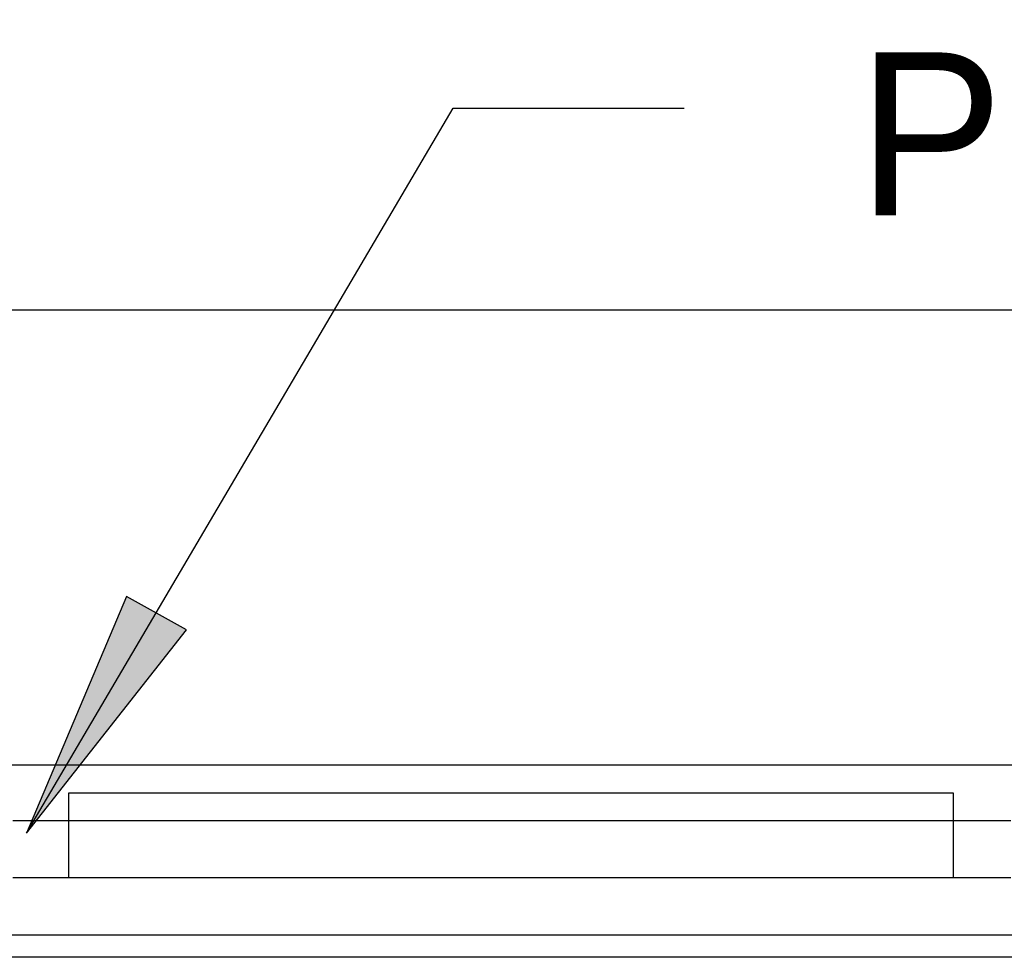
# Model space of a CAD drawing. Header units: millimetres. Extents: x 335 to 739279, y -1 to 84.
# Tile 236 of 244: x 414.36 to 415.51, y 40.79 to 41.89. Entities that reach past the tile are written whole.
import ezdxf

# ---------------------------------------------------------------- set-up
doc = ezdxf.new("R2010")
doc.units = ezdxf.units.MM
doc.header["$MEASUREMENT"] = 0
doc.styles.add('CenturyGothic', font='GOTHIC.TTF')

msp = doc.modelspace()

# ---------------------------------------------------------------- hatches: boundary and pattern name
at = {"linetype": 'Continuous'}
msp.add_hatch(color=8, dxfattribs=at).paths.add_polyline_path([(414.3668, 40.9369), (414.5538, 41.1749), (414.4838, 41.2139), (414.3668, 40.9369), (414.3668, 40.9369)])

# ---------------------------------------------------------------- linework, layer by layer
at = {"color": 7}
for p, q in [((414.3668, 40.9369), (414.8658, 41.7849)), ((414.8658, 41.7849), (415.1358, 41.7849)), ((413.2808, 41.5489), (419.6368, 41.5489)), ((414.4838, 41.2139), (414.3668, 40.9369)), ((414.5538, 41.1749), (414.4838, 41.2139)), ((414.3668, 40.9369), (414.5538, 41.1749)), ((413.2808, 41.0169), (419.6368, 41.0169)), ((415.4508, 40.9839), (414.4158, 40.9839)), ((414.4158, 40.9839), (414.4158, 40.9519)), ((415.4508, 40.9519), (415.4508, 40.9839)), ((414.3508, 40.9519), (414.4158, 40.9519)), ((414.4158, 40.9519), (415.4508, 40.9519)), ((414.4158, 40.9519), (414.4158, 40.8849)), ((415.4508, 40.8849), (415.4508, 40.9519)), ((415.4508, 40.9519), (415.5178, 40.9519)), ((414.4158, 40.8849), (414.3508, 40.8849)), ((415.4508, 40.8849), (414.4158, 40.8849)), ((415.5178, 40.8849), (415.4508, 40.8849)), ((419.6368, 40.8179), (413.2808, 40.8179)), ((420.2738, 40.7919), (388.4178, 40.7919))]:
    msp.add_line(p, q, dxfattribs=at)

# ---------------------------------------------------------------- texts
at = {"color": 7, "insert": (415.3388, 41.6019), "char_height": 0.190662, "width": 7.590999, "attachment_point": 7, "line_spacing_factor": 0.798, "style": 'CenturyGothic'}
msp.add_mtext('Plano de vidro já existente', dxfattribs=at)

doc.saveas('drawing.dxf')
